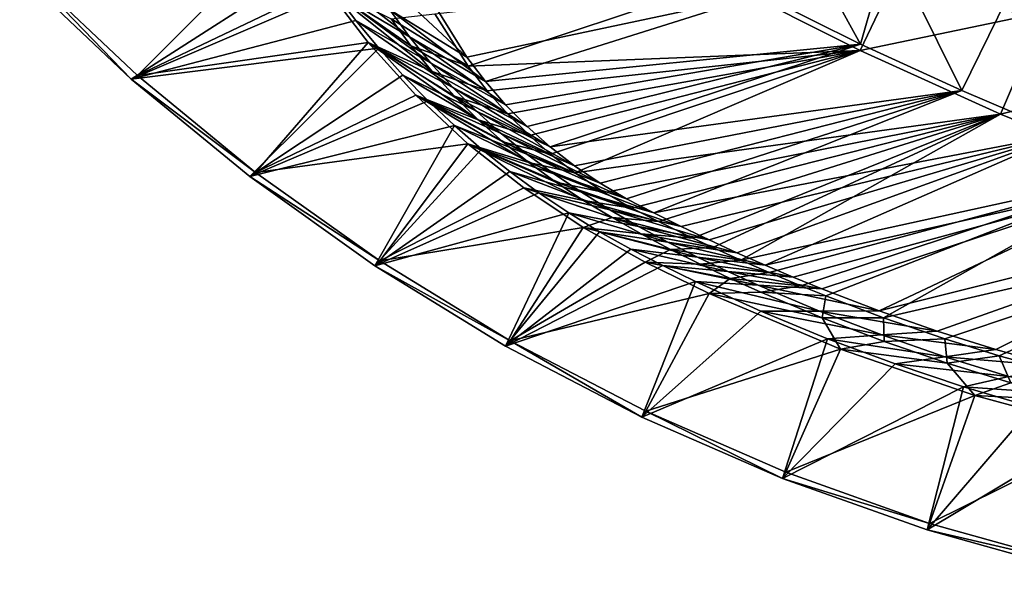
# Model space of a CAD drawing. Header units: metres. Extents: x -1501 to 0, y -1015 to 0.
# Tile 2 of 110: x -1225 to -797, y -988 to -748. Entities that reach past the tile are written whole.
import ezdxf

# ---------------------------------------------------------------- set-up
doc = ezdxf.new("R2010")
doc.units = ezdxf.units.M

msp = doc.modelspace()

# ---------------------------------------------------------------- linework, layer by layer
at = {"layer": 'None'}
for points in [[(-902.407471, -737.109253, -60), (-859.092834, -758.611267, -60), (-897.094727, -689.612, -377.175201)], [(-897.094727, -689.612, -377.175201), (-859.092834, -758.611267, -60), (-846.746521, -715.082458, -377.175201)], [(-1173.43689, -772.233582, -3), (-1221.697754, -726.624207, -3), (-1108.848511, -707.289246, -3)], [(-1092.078247, -733.313293, -3), (-1173.43689, -772.233582, -3), (-1108.848511, -707.289246, -3)], [(-1030.303833, -764.325867, -60), (-1078.870483, -718.970459, -29.966105), (-1063.696655, -743.689697, -29.959957)], [(-1030.303833, -764.325867, -60), (-1044.400269, -741.640869, -60), (-1078.870483, -718.970459, -29.966105)], [(-859.335266, -761.385986, -63), (-919.173218, -731.311707, -63), (-838.549561, -717.892029, -406)], [(-779.312256, -744.756042, -406), (-859.335266, -761.385986, -63), (-838.549561, -717.892029, -406)], [(-859.092834, -758.611267, -60), (-815.174988, -778.852722, -60), (-846.746521, -715.082458, -377.175201)], [(-846.746521, -715.082458, -377.175201), (-815.174988, -778.852722, -60), (-795.546326, -738.793762, -377.175201)], [(-1224.662354, -727.890564), (-1176.202515, -773.793945), (-1096.92627, -723.031006)], [(-1096.92627, -723.031006), (-1176.202515, -773.793945), (-1087.974365, -735.879639)], [(-1063.696655, -743.689697, -29.959957), (-1096.92627, -723.031006), (-1055.170166, -755.422485, -29.956882)], [(-1096.92627, -723.031006), (-1087.974365, -735.879639), (-1055.170166, -755.422485, -29.956882)], [(-1221.697754, -726.624207, -45), (-1176.202515, -773.793945, -45), (-1224.662354, -727.890564, -45)], [(-1221.697754, -726.624207, -3), (-1173.43689, -772.233582, -3), (-1221.697754, -726.624207, -45)], [(-1173.43689, -772.233582, -3), (-1173.43689, -772.233582, -45), (-1221.697754, -726.624207, -45)], [(-1221.697754, -726.624207, -45), (-1173.43689, -772.233582, -45), (-1176.202515, -773.793945, -45)], [(-1176.202515, -773.793945), (-1224.662354, -727.890564), (-1176.202515, -773.793945, -45)], [(-1224.662354, -727.890564), (-1224.662354, -727.890564, -45), (-1176.202515, -773.793945, -45)], [(-1029.776001, -768.222229, -63), (-1044.204346, -745.420532, -63), (-919.173218, -731.311707, -63)], [(-859.335266, -761.385986, -63), (-1029.776001, -768.222229, -63), (-919.173218, -731.311707, -63)], [(-1176.202515, -773.793945), (-1078.499878, -748.3479), (-1087.974365, -735.879639)], [(-1173.43689, -772.233582, -3), (-1092.078247, -733.313293, -3), (-1073.232544, -757.875977, -3)], [(-1073.232544, -757.875977, -3), (-1092.078247, -733.313293, -3), (-1045.42041, -770.580994, -32.781879)], [(-1092.078247, -733.313293, -3), (-1054.582153, -759.359131, -32.890083), (-1045.42041, -770.580994, -32.781879)], [(-1054.582153, -759.359131, -32.890083), (-1092.078247, -733.313293, -3), (-1063.13562, -747.663696, -33.003674)], [(-1055.170166, -755.422485, -29.956882), (-1087.974365, -735.879639), (-1046.049316, -766.693115, -29.95381)], [(-1087.974365, -735.879639), (-1078.499878, -748.3479), (-1046.049316, -766.693115, -29.95381)], [(-902.407471, -737.109253, -60), (-1044.400269, -741.640869, -60), (-1030.303833, -764.325867, -60)], [(-1022.190369, -774.941223, -60), (-902.407471, -737.109253, -60), (-1030.303833, -764.325867, -60)], [(-859.092834, -758.611267, -60), (-902.407471, -737.109253, -60), (-1022.190369, -774.941223, -60)], [(-815.174988, -778.852722, -60), (-770.690613, -797.816711, -60), (-795.546326, -738.793762, -377.175201)], [(-1022.190369, -774.941223, -60), (-1063.696655, -743.689697, -29.959957), (-1055.170166, -755.422485, -29.956882)], [(-1022.190369, -774.941223, -60), (-1030.303833, -764.325867, -60), (-1063.696655, -743.689697, -29.959957)], [(-1078.499878, -748.3479), (-1176.202515, -773.793945), (-1068.518921, -760.414673)], [(-1046.049316, -766.693115, -29.95381), (-1078.499878, -748.3479), (-1036.360229, -777.470032, -29.950735)], [(-1078.499878, -748.3479), (-1068.518921, -760.414673), (-1036.360229, -777.470032, -29.950735)], [(-1044.204346, -745.420532, -63), (-1029.776001, -768.222229, -63), (-1063.13562, -747.663696, -33.003674)], [(-1029.776001, -768.222229, -63), (-1054.582153, -759.359131, -32.890083), (-1063.13562, -747.663696, -33.003674)], [(-798.335693, -789.049133, -63), (-859.335266, -761.385986, -63), (-779.312256, -744.756042, -406)], [(-719.086121, -769.217773, -406), (-798.335693, -789.049133, -63), (-779.312256, -744.756042, -406)], [(-1013.410522, -785.012451, -60), (-1055.170166, -755.422485, -29.956882), (-1046.049316, -766.693115, -29.95381)], [(-1013.410522, -785.012451, -60), (-1022.190369, -774.941223, -60), (-1055.170166, -755.422485, -29.956882)], [(-1176.202515, -773.793945), (-1124.677979, -816.228455), (-1068.518921, -760.414673)], [(-1122.136963, -814.395935, -3), (-1173.43689, -772.233582, -3), (-1073.232544, -757.875977, -3)], [(-1068.518921, -760.414673), (-1124.677979, -816.228455), (-1058.048706, -772.059326)], [(-1122.136963, -814.395935, -3), (-1073.232544, -757.875977, -3), (-1052.431152, -780.805908, -3)], [(-1052.431152, -780.805908, -3), (-1073.232544, -757.875977, -3), (-1025.380981, -791.479004, -32.593975)], [(-1025.380981, -791.479004, -32.593975), (-1073.232544, -757.875977, -3), (-1035.674683, -781.295654, -32.68137)], [(-1073.232544, -757.875977, -3), (-1045.42041, -770.580994, -32.781879), (-1035.674683, -781.295654, -32.68137)], [(-1036.360229, -777.470032, -29.950735), (-1068.518921, -760.414673), (-1026.130981, -787.723267, -29.94766)], [(-1068.518921, -760.414673), (-1058.048706, -772.059326), (-1026.130981, -787.723267, -29.94766)], [(-1045.42041, -770.580994, -32.781879), (-1054.582153, -759.359131, -32.890083), (-1021.486755, -778.882874, -63)], [(-1054.582153, -759.359131, -32.890083), (-1029.776001, -768.222229, -63), (-1021.486755, -778.882874, -63)], [(-859.335266, -761.385986, -63), (-1021.486755, -778.882874, -63), (-1029.776001, -768.222229, -63)], [(-1013.410522, -785.012451, -60), (-859.092834, -758.611267, -60), (-1022.190369, -774.941223, -60)], [(-1012.637695, -788.86676, -63), (-1021.486755, -778.882874, -63), (-859.335266, -761.385986, -63)], [(-1013.410522, -785.012451, -60), (-1004.000793, -794.497742, -60), (-859.092834, -758.611267, -60)], [(-1003.025146, -798.395874, -63), (-1012.637695, -788.86676, -63), (-859.335266, -761.385986, -63)], [(-1004.000793, -794.497742, -60), (-994.000122, -803.357849, -60), (-859.092834, -758.611267, -60)], [(-859.335266, -761.385986, -63), (-993.857178, -806.422485, -63), (-1003.025146, -798.395874, -63)], [(-859.092834, -758.611267, -60), (-994.000122, -803.357849, -60), (-815.174988, -778.852722, -60)], [(-983.328552, -814.553589, -63), (-993.857178, -806.422485, -63), (-859.335266, -761.385986, -63)], [(-798.335693, -789.049133, -63), (-983.328552, -814.553589, -63), (-859.335266, -761.385986, -63)], [(-1004.000793, -794.497742, -60), (-1046.049316, -766.693115, -29.95381), (-1036.360229, -777.470032, -29.950735)], [(-1004.000793, -794.497742, -60), (-1013.410522, -785.012451, -60), (-1046.049316, -766.693115, -29.95381)], [(-736.336487, -814.231079, -63), (-798.335693, -789.049133, -63), (-719.086121, -769.217773, -406)], [(-1173.43689, -772.233582, -45), (-1122.136963, -814.395935, -45), (-1176.202515, -773.793945, -45)], [(-1124.677979, -816.228455), (-1176.202515, -773.793945), (-1124.677979, -816.228455, -45)], [(-1176.202515, -773.793945), (-1176.202515, -773.793945, -45), (-1124.677979, -816.228455, -45)], [(-1176.202515, -773.793945, -45), (-1122.136963, -814.395935, -45), (-1124.677979, -816.228455, -45)], [(-1173.43689, -772.233582, -3), (-1122.136963, -814.395935, -3), (-1173.43689, -772.233582, -45)], [(-1122.136963, -814.395935, -3), (-1122.136963, -814.395935, -45), (-1173.43689, -772.233582, -45)], [(-1124.677979, -816.228455), (-1047.106934, -783.262024), (-1058.048706, -772.059326)], [(-1026.130981, -787.723267, -29.94766), (-1058.048706, -772.059326), (-1015.391357, -797.424561, -29.944588)], [(-1058.048706, -772.059326), (-1047.106934, -783.262024), (-1015.391357, -797.424561, -29.944588)], [(-1035.674683, -781.295654, -32.68137), (-1045.42041, -770.580994, -32.781879), (-1012.637695, -788.86676, -63)], [(-1045.42041, -770.580994, -32.781879), (-1021.486755, -778.882874, -63), (-1012.637695, -788.86676, -63)], [(-994.000122, -803.357849, -60), (-1036.360229, -777.470032, -29.950735), (-1026.130981, -787.723267, -29.94766)], [(-994.000122, -803.357849, -60), (-1004.000793, -794.497742, -60), (-1036.360229, -777.470032, -29.950735)], [(-994.000122, -803.357849, -60), (-983.450012, -811.55603, -60), (-815.174988, -778.852722, -60)], [(-815.174988, -778.852722, -60), (-983.450012, -811.55603, -60), (-972.394226, -819.058228, -60)], [(-972.394226, -819.058228, -60), (-960.87854, -825.833435, -60), (-815.174988, -778.852722, -60)], [(-960.87854, -825.833435, -60), (-949.02002, -831.99292, -60), (-815.174988, -778.852722, -60)], [(-815.174988, -778.852722, -60), (-949.02002, -831.99292, -60), (-770.690613, -797.816711, -60)], [(-1047.106934, -783.262024), (-1124.677979, -816.228455), (-1035.712158, -794.003723)], [(-1029.810181, -801.942993, -3), (-1122.136963, -814.395935, -3), (-1052.431152, -780.805908, -3)], [(-1029.810181, -801.942993, -3), (-1052.431152, -780.805908, -3), (-1003.306702, -810.166138, -32.483639)], [(-1052.431152, -780.805908, -3), (-1014.578613, -801.109619, -32.525974), (-1003.306702, -810.166138, -32.483639)], [(-1014.578613, -801.109619, -32.525974), (-1052.431152, -780.805908, -3), (-1025.380981, -791.479004, -32.593975)], [(-1015.391357, -797.424561, -29.944588), (-1047.106934, -783.262024), (-1004.172363, -806.547363, -29.941513)], [(-1047.106934, -783.262024), (-1035.712158, -794.003723), (-1004.172363, -806.547363, -29.941513)], [(-1012.637695, -788.86676, -63), (-1003.025146, -798.395874, -63), (-1035.674683, -781.295654, -32.68137)], [(-1003.025146, -798.395874, -63), (-1025.380981, -791.479004, -32.593975), (-1035.674683, -781.295654, -32.68137)], [(-983.450012, -811.55603, -60), (-1026.130981, -787.723267, -29.94766), (-1015.391357, -797.424561, -29.944588)], [(-983.450012, -811.55603, -60), (-994.000122, -803.357849, -60), (-1026.130981, -787.723267, -29.94766)], [(-1003.025146, -798.395874, -63), (-993.857178, -806.422485, -63), (-1025.380981, -791.479004, -32.593975)], [(-993.857178, -806.422485, -63), (-1014.578613, -801.109619, -32.525974), (-1025.380981, -791.479004, -32.593975)], [(-798.335693, -789.049133, -63), (-970.441467, -823.14447, -63), (-983.328552, -814.553589, -63)], [(-958.592285, -829.888, -63), (-970.441467, -823.14447, -63), (-798.335693, -789.049133, -63)], [(-946.919067, -835.780457, -63), (-958.592285, -829.888, -63), (-798.335693, -789.049133, -63)], [(-798.335693, -789.049133, -63), (-932.0802, -842.971008, -63), (-946.919067, -835.780457, -63)], [(-923.280518, -847.091553, -63), (-932.0802, -842.971008, -63), (-798.335693, -789.049133, -63)], [(-911.109131, -852.616943, -63), (-923.280518, -847.091553, -63), (-798.335693, -789.049133, -63)], [(-911.109131, -852.616943, -63), (-798.335693, -789.049133, -63), (-736.336487, -814.231079, -63)], [(-1124.677979, -816.228455), (-1070.336304, -854.989929), (-1035.712158, -794.003723)], [(-1035.712158, -794.003723), (-1070.336304, -854.989929), (-1023.883972, -804.266113)], [(-1004.172363, -806.547363, -29.941513), (-1035.712158, -794.003723), (-992.506653, -815.067017, -29.938438)], [(-1035.712158, -794.003723), (-1023.883972, -804.266113), (-992.506653, -815.067017, -29.938438)], [(-972.394226, -819.058228, -60), (-1015.391357, -797.424561, -29.944588), (-1004.172363, -806.547363, -29.941513)], [(-972.394226, -819.058228, -60), (-983.450012, -811.55603, -60), (-1015.391357, -797.424561, -29.944588)], [(-949.02002, -831.99292, -60), (-937.056458, -837.946594, -60), (-770.690613, -797.816711, -60)], [(-770.690613, -797.816711, -60), (-937.056458, -837.946594, -60), (-925.005798, -843.721924, -60)], [(-770.690613, -797.816711, -60), (-925.005798, -843.721924, -60), (-912.870728, -849.317749, -60)], [(-900.653931, -854.732727, -60), (-770.690613, -797.816711, -60), (-912.870728, -849.317749, -60)], [(-725.676758, -815.487366, -60), (-770.690613, -797.816711, -60), (-900.653931, -854.732727, -60)], [(-1068.044067, -852.909363, -3), (-1122.136963, -814.395935, -3), (-1029.810181, -801.942993, -3)], [(-1070.336304, -854.989929), (-1011.642395, -814.031738), (-1023.883972, -804.266113)], [(-1005.529602, -821.151123, -3), (-1068.044067, -852.909363, -3), (-1029.810181, -801.942993, -3)], [(-1005.529602, -821.151123, -3), (-1029.810181, -801.942993, -3), (-979.542297, -826.582153, -32.478878)], [(-979.542297, -826.582153, -32.478878), (-1029.810181, -801.942993, -3), (-991.608215, -818.640076, -32.470669)], [(-1029.810181, -801.942993, -3), (-1003.306702, -810.166138, -32.483639), (-991.608215, -818.640076, -32.470669)], [(-992.506653, -815.067017, -29.938438), (-1023.883972, -804.266113), (-980.46283, -823.030457, -29.935366)], [(-1023.883972, -804.266113), (-1011.642395, -814.031738), (-980.46283, -823.030457, -29.935366)], [(-1003.306702, -810.166138, -32.483639), (-1014.578613, -801.109619, -32.525974), (-983.328552, -814.553589, -63)], [(-1014.578613, -801.109619, -32.525974), (-993.857178, -806.422485, -63), (-983.328552, -814.553589, -63)], [(-960.87854, -825.833435, -60), (-1004.172363, -806.547363, -29.941513), (-992.506653, -815.067017, -29.938438)], [(-960.87854, -825.833435, -60), (-972.394226, -819.058228, -60), (-1004.172363, -806.547363, -29.941513)], [(-991.608215, -818.640076, -32.470669), (-1003.306702, -810.166138, -32.483639), (-970.441467, -823.14447, -63)], [(-1003.306702, -810.166138, -32.483639), (-983.328552, -814.553589, -63), (-970.441467, -823.14447, -63)], [(-1122.136963, -814.395935, -45), (-1068.044067, -852.909363, -45), (-1124.677979, -816.228455, -45)], [(-1070.336304, -854.989929), (-1124.677979, -816.228455), (-1070.336304, -854.989929, -45)], [(-1124.677979, -816.228455), (-1124.677979, -816.228455, -45), (-1070.336304, -854.989929, -45)], [(-1124.677979, -816.228455, -45), (-1068.044067, -852.909363, -45), (-1070.336304, -854.989929, -45)], [(-1122.136963, -814.395935, -3), (-1068.044067, -852.909363, -3), (-1122.136963, -814.395935, -45)], [(-1068.044067, -852.909363, -3), (-1068.044067, -852.909363, -45), (-1122.136963, -814.395935, -45)], [(-1070.336304, -854.989929), (-999.00824, -823.283997), (-1011.642395, -814.031738)], [(-980.46283, -823.030457, -29.935366), (-1011.642395, -814.031738), (-968.170288, -830.634216, -29.932291)], [(-1011.642395, -814.031738), (-999.00824, -823.283997), (-968.170288, -830.634216, -29.932291)], [(-949.02002, -831.99292, -60), (-992.506653, -815.067017, -29.938438), (-980.46283, -823.030457, -29.935366)], [(-949.02002, -831.99292, -60), (-960.87854, -825.833435, -60), (-992.506653, -815.067017, -29.938438)], [(-898.854187, -857.978638, -63), (-911.109131, -852.616943, -63), (-736.336487, -814.231079, -63)], [(-888.358093, -859.965759, -60), (-725.676758, -815.487366, -60), (-900.653931, -854.732727, -60)], [(-736.336487, -814.231079, -63), (-885.078674, -863.763, -63), (-898.854187, -857.978638, -63)], [(-888.358093, -859.965759, -60), (-875.98584, -865.015625, -60), (-725.676758, -815.487366, -60)], [(-874.229065, -868.132263, -63), (-885.078674, -863.763, -63), (-736.336487, -814.231079, -63)], [(-875.98584, -865.015625, -60), (-851.023376, -874.561523, -60), (-725.676758, -815.487366, -60)], [(-849.168091, -877.609741, -63), (-874.229065, -868.132263, -63), (-736.336487, -814.231079, -63)], [(-725.676758, -815.487366, -60), (-851.023376, -874.561523, -60), (-680.171204, -831.849976, -60)], [(-849.168091, -877.609741, -63), (-736.336487, -814.231079, -63), (-673.476257, -836.885864, -63)], [(-1068.044067, -852.909363, -3), (-1005.529602, -821.151123, -3), (-979.78717, -838.351257, -3)], [(-979.78717, -838.351257, -3), (-1005.529602, -821.151123, -3), (-967.173035, -834.060303, -32.496677)], [(-967.173035, -834.060303, -32.496677), (-1005.529602, -821.151123, -3), (-979.542297, -826.582153, -32.478878)], [(-970.441467, -823.14447, -63), (-958.592285, -829.888, -63), (-991.608215, -818.640076, -32.470669)], [(-958.592285, -829.888, -63), (-979.542297, -826.582153, -32.478878), (-991.608215, -818.640076, -32.470669)], [(-986.003174, -832.007019), (-999.00824, -823.283997), (-1070.336304, -854.989929)], [(-968.170288, -830.634216, -29.932291), (-999.00824, -823.283997), (-955.648682, -837.884277, -29.929218)], [(-999.00824, -823.283997), (-986.003174, -832.007019), (-955.648682, -837.884277, -29.929218)], [(-937.056458, -837.946594, -60), (-980.46283, -823.030457, -29.935366), (-968.170288, -830.634216, -29.932291)], [(-937.056458, -837.946594, -60), (-949.02002, -831.99292, -60), (-980.46283, -823.030457, -29.935366)], [(-958.592285, -829.888, -63), (-946.919067, -835.780457, -63), (-979.542297, -826.582153, -32.478878)], [(-946.919067, -835.780457, -63), (-967.173035, -834.060303, -32.496677), (-979.542297, -826.582153, -32.478878)], [(-1013.438843, -889.892029), (-986.003174, -832.007019), (-1070.336304, -854.989929)], [(-972.649231, -840.186035), (-986.003174, -832.007019), (-1013.438843, -889.892029)], [(-955.648682, -837.884277, -29.929218), (-986.003174, -832.007019), (-942.9104, -844.772583, -29.926144)], [(-986.003174, -832.007019), (-972.649231, -840.186035), (-942.9104, -844.772583, -29.926144)], [(-954.564453, -841.142395, -32.51247), (-979.78717, -838.351257, -3), (-967.173035, -834.060303, -32.496677)], [(-925.005798, -843.721924, -60), (-968.170288, -830.634216, -29.932291), (-955.648682, -837.884277, -29.929218)], [(-925.005798, -843.721924, -60), (-937.056458, -837.946594, -60), (-968.170288, -830.634216, -29.932291)], [(-946.919067, -835.780457, -63), (-932.0802, -842.971008, -63), (-967.173035, -834.060303, -32.496677)], [(-932.0802, -842.971008, -63), (-954.564453, -841.142395, -32.51247), (-967.173035, -834.060303, -32.496677)], [(-851.023376, -874.561523, -60), (-825.788391, -883.362061, -60), (-680.171204, -831.849976, -60)], [(-680.171204, -831.849976, -60), (-825.788391, -883.362061, -60), (-800.303284, -891.409485, -60)], [(-680.171204, -831.849976, -60), (-800.303284, -891.409485, -60), (-774.590454, -898.696594, -60)], [(-1011.41687, -887.589417, -3), (-1068.044067, -852.909363, -3), (-979.78717, -838.351257, -3)], [(-1011.41687, -887.589417, -3), (-979.78717, -838.351257, -3), (-952.754272, -853.442383, -3)], [(-952.754272, -853.442383, -3), (-979.78717, -838.351257, -3), (-941.774109, -847.89032, -32.516983)], [(-979.78717, -838.351257, -3), (-954.564453, -841.142395, -32.51247), (-941.774109, -847.89032, -32.516983)], [(-912.870728, -849.317749, -60), (-955.648682, -837.884277, -29.929218), (-942.9104, -844.772583, -29.926144)], [(-912.870728, -849.317749, -60), (-925.005798, -843.721924, -60), (-955.648682, -837.884277, -29.929218)], [(-822.517029, -886.772888, -63), (-849.168091, -877.609741, -63), (-673.476257, -836.885864, -63)], [(-673.476257, -836.885864, -63), (-798.94989, -894.112671, -63), (-822.517029, -886.772888, -63)], [(-773.296082, -901.310303, -63), (-798.94989, -894.112671, -63), (-673.476257, -836.885864, -63)], [(-958.969177, -847.807068), (-972.649231, -840.186035), (-1013.438843, -889.892029)], [(-942.9104, -844.772583, -29.926144), (-972.649231, -840.186035), (-929.968262, -851.291443, -29.923069)], [(-972.649231, -840.186035), (-958.969177, -847.807068), (-929.968262, -851.291443, -29.923069)], [(-941.774109, -847.89032, -32.516983), (-954.564453, -841.142395, -32.51247), (-923.280518, -847.091553, -63)], [(-954.564453, -841.142395, -32.51247), (-932.0802, -842.971008, -63), (-923.280518, -847.091553, -63)], [(-900.653931, -854.732727, -60), (-942.9104, -844.772583, -29.926144), (-929.968262, -851.291443, -29.923069)], [(-900.653931, -854.732727, -60), (-912.870728, -849.317749, -60), (-942.9104, -844.772583, -29.926144)], [(-941.774109, -847.89032, -32.516983), (-923.280518, -847.091553, -63), (-911.109131, -852.616943, -63)], [(-1013.438843, -889.892029), (-945.021851, -854.928772), (-958.969177, -847.807068)], [(-929.968262, -851.291443, -29.923069), (-958.969177, -847.807068), (-916.852905, -857.469666, -29.919996)], [(-958.969177, -847.807068), (-945.021851, -854.928772), (-916.852905, -857.469666, -29.919996)], [(-952.754272, -853.442383, -3), (-941.774109, -847.89032, -32.516983), (-928.829346, -854.338501, -32.511726)], [(-928.829346, -854.338501, -32.511726), (-941.774109, -847.89032, -32.516983), (-911.109131, -852.616943, -63)], [(-888.358093, -859.965759, -60), (-929.968262, -851.291443, -29.923069), (-916.852905, -857.469666, -29.919996)], [(-888.358093, -859.965759, -60), (-900.653931, -854.732727, -60), (-929.968262, -851.291443, -29.923069)], [(-1068.044067, -852.909363, -45), (-1011.41687, -887.589417, -45), (-1070.336304, -854.989929, -45)], [(-1013.438843, -889.892029), (-1070.336304, -854.989929), (-1013.438843, -889.892029, -45)], [(-1070.336304, -854.989929), (-1070.336304, -854.989929, -45), (-1013.438843, -889.892029, -45)], [(-1070.336304, -854.989929, -45), (-1011.41687, -887.589417, -45), (-1013.438843, -889.892029, -45)], [(-1068.044067, -852.909363, -3), (-1011.41687, -887.589417, -3), (-1068.044067, -852.909363, -45)], [(-1011.41687, -887.589417, -3), (-1011.41687, -887.589417, -45), (-1068.044067, -852.909363, -45)], [(-930.942688, -861.786621), (-945.021851, -854.928772), (-1013.438843, -889.892029)], [(-924.914185, -867.001953, -3), (-1011.41687, -887.589417, -3), (-952.754272, -853.442383, -3)], [(-924.914185, -867.001953, -3), (-952.754272, -853.442383, -3), (-915.74884, -860.513123, -32.501331)], [(-915.74884, -860.513123, -32.501331), (-952.754272, -853.442383, -3), (-928.829346, -854.338501, -32.511726)], [(-916.852905, -857.469666, -29.919996), (-945.021851, -854.928772), (-903.633484, -863.424377, -29.916922)], [(-945.021851, -854.928772), (-930.942688, -861.786621), (-903.633484, -863.424377, -29.916922)], [(-911.109131, -852.616943, -63), (-898.854187, -857.978638, -63), (-928.829346, -854.338501, -32.511726)], [(-898.854187, -857.978638, -63), (-915.74884, -860.513123, -32.501331), (-928.829346, -854.338501, -32.511726)], [(-875.98584, -865.015625, -60), (-916.852905, -857.469666, -29.919996), (-903.633484, -863.424377, -29.916922)], [(-875.98584, -865.015625, -60), (-888.358093, -859.965759, -60), (-916.852905, -857.469666, -29.919996)], [(-898.854187, -857.978638, -63), (-885.078674, -863.763, -63), (-915.74884, -860.513123, -32.501331)], [(-954.259277, -920.766907), (-930.942688, -861.786621), (-1013.438843, -889.892029)], [(-902.437134, -874.76239), (-930.942688, -861.786621), (-954.259277, -920.766907)], [(-903.633484, -863.424377, -29.916922), (-930.942688, -861.786621), (-876.911987, -874.686951, -29.910774)], [(-930.942688, -861.786621), (-902.437134, -874.76239), (-876.911987, -874.686951, -29.910774)], [(-902.551208, -866.440613, -32.49044), (-924.914185, -867.001953, -3), (-915.74884, -860.513123, -32.501331)], [(-885.078674, -863.763, -63), (-902.551208, -866.440613, -32.49044), (-915.74884, -860.513123, -32.501331)], [(-851.023376, -874.561523, -60), (-903.633484, -863.424377, -29.916922), (-876.911987, -874.686951, -29.910774)], [(-851.023376, -874.561523, -60), (-875.98584, -865.015625, -60), (-903.633484, -863.424377, -29.916922)], [(-902.551208, -866.440613, -32.49044), (-885.078674, -863.763, -63), (-874.229065, -868.132263, -63)], [(-952.526794, -918.269958, -3), (-1011.41687, -887.589417, -3), (-924.914185, -867.001953, -3)], [(-867.921021, -891.217224, -3), (-952.526794, -918.269958, -3), (-924.914185, -867.001953, -3)], [(-924.914185, -867.001953, -3), (-902.551208, -866.440613, -32.49044), (-875.861267, -877.625916, -32.47908)], [(-867.921021, -891.217224, -3), (-924.914185, -867.001953, -3), (-875.861267, -877.625916, -32.47908)], [(-875.861267, -877.625916, -32.47908), (-902.551208, -866.440613, -32.49044), (-874.229065, -868.132263, -63)], [(-875.861267, -877.625916, -32.47908), (-874.229065, -868.132263, -63), (-849.168091, -877.609741, -63)], [(-873.497375, -886.738403), (-902.437134, -874.76239), (-954.259277, -920.766907)], [(-876.911987, -874.686951, -29.910774), (-902.437134, -874.76239), (-849.837158, -885.076965, -29.904625)], [(-902.437134, -874.76239), (-873.497375, -886.738403), (-849.837158, -885.076965, -29.904625)], [(-825.788391, -883.362061, -60), (-851.023376, -874.561523, -60), (-876.911987, -874.686951, -29.910774)], [(-825.788391, -883.362061, -60), (-876.911987, -874.686951, -29.910774), (-849.837158, -885.076965, -29.904625)], [(-848.813354, -887.929321, -32.479527), (-875.861267, -877.625916, -32.47908), (-849.168091, -877.609741, -63)], [(-867.921021, -891.217224, -3), (-875.861267, -877.625916, -32.47908), (-848.813354, -887.929321, -32.479527)], [(-849.168091, -877.609741, -63), (-822.517029, -886.772888, -63), (-848.813354, -887.929321, -32.479527)], [(-849.837158, -885.076965, -29.904625), (-873.497375, -886.738403), (-822.437622, -894.583252, -29.898478)], [(-800.303284, -891.409485, -60), (-825.788391, -883.362061, -60), (-849.837158, -885.076965, -29.904625)], [(-800.303284, -891.409485, -60), (-849.837158, -885.076965, -29.904625), (-822.437622, -894.583252, -29.898478)], [(-1011.41687, -887.589417, -45), (-954.259277, -920.766907, -45), (-1013.438843, -889.892029, -45)], [(-954.259277, -920.766907), (-1013.438843, -889.892029), (-954.259277, -920.766907, -45)], [(-1013.438843, -889.892029), (-1013.438843, -889.892029, -45), (-954.259277, -920.766907, -45)], [(-1011.41687, -887.589417, -3), (-952.526794, -918.269958, -3), (-1011.41687, -887.589417, -45)], [(-952.526794, -918.269958, -3), (-952.526794, -918.269958, -45), (-1011.41687, -887.589417, -45)], [(-1011.41687, -887.589417, -45), (-952.526794, -918.269958, -45), (-954.259277, -920.766907, -45)], [(-954.259277, -920.766907), (-893.082275, -947.466003), (-873.497375, -886.738403)], [(-893.082275, -947.466003), (-844.158386, -897.700195), (-873.497375, -886.738403)], [(-873.497375, -886.738403), (-844.158386, -897.700195), (-822.437622, -894.583252, -29.898478)], [(-821.440796, -897.347168, -32.48595), (-867.921021, -891.217224, -3), (-848.813354, -887.929321, -32.479527)], [(-822.517029, -886.772888, -63), (-821.440796, -897.347168, -32.48595), (-848.813354, -887.929321, -32.479527)], [(-822.517029, -886.772888, -63), (-798.94989, -894.112671, -63), (-821.440796, -897.347168, -32.48595)], [(-891.655823, -944.804077, -3), (-952.526794, -918.269958, -3), (-867.921021, -891.217224, -3)], [(-809.400879, -911.465393, -3), (-891.655823, -944.804077, -3), (-867.921021, -891.217224, -3)], [(-809.400879, -911.465393, -3), (-867.921021, -891.217224, -3), (-821.440796, -897.347168, -32.48595)], [(-774.590454, -898.696594, -60), (-800.303284, -891.409485, -60), (-822.437622, -894.583252, -29.898478)], [(-798.94989, -894.112671, -63), (-793.776733, -905.875732, -32.492535), (-821.440796, -897.347168, -32.48595)], [(-793.776733, -905.875732, -32.492535), (-798.94989, -894.112671, -63), (-773.296082, -901.310303, -63)], [(-844.158386, -897.700195), (-893.082275, -947.466003), (-814.455811, -907.634583)], [(-822.437622, -894.583252, -29.898478), (-844.158386, -897.700195), (-794.742432, -903.19574, -29.89233)], [(-844.158386, -897.700195), (-814.455811, -907.634583), (-794.742432, -903.19574, -29.89233)], [(-774.590454, -898.696594, -60), (-822.437622, -894.583252, -29.898478), (-794.742432, -903.19574, -29.89233)], [(-793.776733, -905.875732, -32.492535), (-809.400879, -911.465393, -3), (-821.440796, -897.347168, -32.48595)], [(-794.742432, -903.19574, -29.89233), (-814.455811, -907.634583), (-766.780884, -910.90509, -29.886183)], [(-809.400879, -911.465393, -3), (-793.776733, -905.875732, -32.492535), (-765.853516, -913.510681, -32.494606)], [(-893.082275, -947.466003), (-830.201904, -969.861023), (-814.455811, -907.634583)], [(-829.095459, -967.064697, -3), (-891.655823, -944.804077, -3), (-809.400879, -911.465393, -3)], [(-814.455811, -907.634583), (-830.201904, -969.861023), (-784.425537, -916.529419)], [(-749.629456, -927.651062, -3), (-829.095459, -967.064697, -3), (-809.400879, -911.465393, -3)], [(-814.455811, -907.634583), (-784.425537, -916.529419), (-766.780884, -910.90509, -29.886183)], [(-749.629456, -927.651062, -3), (-809.400879, -911.465393, -3), (-765.853516, -913.510681, -32.494606)], [(-952.526794, -918.269958, -45), (-893.082275, -947.466003, -45), (-954.259277, -920.766907, -45)], [(-952.526794, -918.269958, -3), (-891.655823, -944.804077, -3), (-952.526794, -918.269958, -45)], [(-891.655823, -944.804077, -3), (-891.655823, -944.804077, -45), (-952.526794, -918.269958, -45)], [(-952.526794, -918.269958, -45), (-891.655823, -944.804077, -45), (-893.082275, -947.466003, -45)], [(-830.201904, -969.861023), (-754.103943, -924.373962), (-784.425537, -916.529419)], [(-893.082275, -947.466003), (-954.259277, -920.766907), (-893.082275, -947.466003, -45)], [(-954.259277, -920.766907), (-954.259277, -920.766907, -45), (-893.082275, -947.466003, -45)], [(-830.201904, -969.861023), (-765.920654, -987.844177), (-754.103943, -924.373962)], [(-765.145264, -984.945251, -3), (-829.095459, -967.064697, -3), (-749.629456, -927.651062, -3)], [(-891.655823, -944.804077, -45), (-829.095459, -967.064697, -45), (-893.082275, -947.466003, -45)], [(-891.655823, -944.804077, -3), (-829.095459, -967.064697, -3), (-891.655823, -944.804077, -45)], [(-829.095459, -967.064697, -3), (-829.095459, -967.064697, -45), (-891.655823, -944.804077, -45)], [(-830.201904, -969.861023), (-893.082275, -947.466003), (-830.201904, -969.861023, -45)], [(-893.082275, -947.466003), (-893.082275, -947.466003, -45), (-830.201904, -969.861023, -45)], [(-893.082275, -947.466003, -45), (-829.095459, -967.064697, -45), (-830.201904, -969.861023, -45)], [(-829.095459, -967.064697, -45), (-765.145264, -984.945251, -45), (-830.201904, -969.861023, -45)], [(-829.095459, -967.064697, -3), (-765.145264, -984.945251, -3), (-829.095459, -967.064697, -45)], [(-765.145264, -984.945251, -3), (-765.145264, -984.945251, -45), (-829.095459, -967.064697, -45)], [(-765.920654, -987.844177), (-830.201904, -969.861023), (-765.920654, -987.844177, -45)], [(-830.201904, -969.861023), (-830.201904, -969.861023, -45), (-765.920654, -987.844177, -45)], [(-830.201904, -969.861023, -45), (-765.145264, -984.945251, -45), (-765.920654, -987.844177, -45)]]:
    msp.add_3dface(points, dxfattribs=at)

doc.saveas('drawing.dxf')
